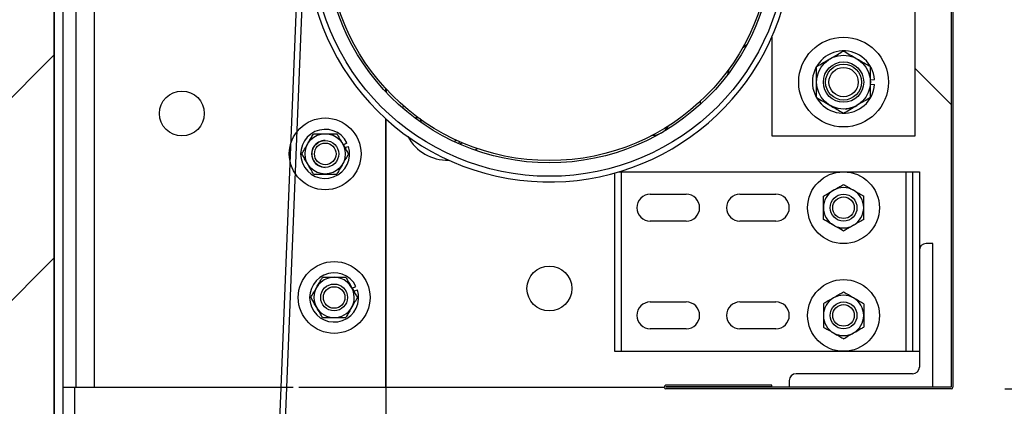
# Model space of a CAD drawing. Header units: inches. Extents: x 170 to 312, y 215 to 248.
# Tile 171 of 256: x 210.538 to 211.396, y 224.086 to 224.423. Entities that reach past the tile are written whole.
import ezdxf

# ---------------------------------------------------------------- set-up
doc = ezdxf.new("R2010")
doc.units = ezdxf.units.IN
doc.header["$LTSCALE"] = 0.25
doc.header["$MEASUREMENT"] = 0
doc.layers.add('ANNOTATIONS', color=1, linetype='Continuous')
doc.layers.add('STANDARD MOTOR RH', color=7, linetype='Continuous')
doc.styles.add('ARIAL', font='arial.ttf', dxfattribs={"height": 0.09375})
doc.dimstyles.new('STANDARD$0', dxfattribs={"dimtxt": 0.09375, "dimasz": 0.09375, "dimexe": 0.03125, "dimexo": 0.046875, "dimgap": 0.09, "dimtad": 0, "dimtih": 1, "dimtoh": 1, "dimdec": 4, "dimzin": 0, "dimdsep": 46, "dimtxsty": 'ARIAL', "dimcen": 0.09, "dimadec": 0, "dimazin": 0, "dimtfac": 1, "dimtdec": 4, "dimtofl": 0, "dimtmove": 0, "dimatfit": 1, "dimfxl": 1, "dimtolj": 1, "dimtzin": 0, "dimarcsym": 0})

# ---------------------------------------------------------------- blocks, each defined once
blk = doc.blocks.new('*D202')
at = {"layer": 'ANNOTATIONS', "color": 0, "lineweight": -2, "transparency": 16777216}
for p, q in [((211.3964, 224.10114), (211.79493, 224.10114)), ((211.76368, 224.00739), (211.76368, 223.89519)), ((211.76368, 223.50886), (211.76368, 223.62106)), ((210.61515, 223.41511), (211.79493, 223.41511))]:
    blk.add_line(p, q, dxfattribs=at)
at = {"layer": 'ANNOTATIONS', "color": 0, "transparency": 16777216}
for points in [[(211.74805, 224.00739), (211.7793, 224.00739), (211.76368, 224.10114)], [(211.74805, 223.50886), (211.7793, 223.50886), (211.76368, 223.41511)]]:
    blk.add_solid(points, dxfattribs=at)
at = {"layer": 'defpoints', "color": 0, "transparency": 16777216}
for p in [(211.34953, 224.10114), (211.76368, 224.10114), (210.56828, 223.41511)]:
    blk.add_point(p, dxfattribs=at)
at = {"layer": 'ANNOTATIONS', "color": 0, "transparency": 16777216, "insert": (211.76368, 223.75813), "char_height": 0.09375, "attachment_point": 5, "style": 'ARIAL'}
blk.add_mtext('\\A1;11"', dxfattribs=at)
blk = doc.blocks.new('*D115')
at = {"layer": 'ANNOTATIONS', "color": 0, "lineweight": -2, "transparency": 16777216}
for p, q in [((211.3964, 224.88534), (211.79493, 224.88534)), ((211.76368, 224.79159), (211.76368, 224.63171)), ((211.76368, 224.19489), (211.76368, 224.35476)), ((211.3964, 224.10114), (211.79493, 224.10114))]:
    blk.add_line(p, q, dxfattribs=at)
at = {"layer": 'ANNOTATIONS', "color": 0, "transparency": 16777216}
for points in [[(211.74805, 224.79159), (211.7793, 224.79159), (211.76368, 224.88534)], [(211.74805, 224.19489), (211.7793, 224.19489), (211.76368, 224.10114)]]:
    blk.add_solid(points, dxfattribs=at)
at = {"layer": 'defpoints', "color": 0, "transparency": 16777216}
for p in [(211.34953, 224.88534), (211.34953, 224.10114), (211.76368, 224.10114)]:
    blk.add_point(p, dxfattribs=at)
at = {"layer": 'ANNOTATIONS', "color": 0, "transparency": 16777216, "insert": (211.76368, 224.49324), "char_height": 0.09375, "attachment_point": 5, "style": 'ARIAL'}
blk.add_mtext('\\A1;16 1/2"', dxfattribs=at)
blk = doc.blocks.new('*D116')
at = {"layer": 'ANNOTATIONS', "color": 0, "lineweight": -2, "transparency": 16777216}
for p, q in [((211.39788, 224.88534), (211.79493, 224.88534)), ((211.76368, 224.79159), (211.76368, 224.63171)), ((211.76368, 224.19489), (211.76368, 224.35476)), ((211.3964, 224.10114), (211.79493, 224.10114))]:
    blk.add_line(p, q, dxfattribs=at)
at = {"layer": 'ANNOTATIONS', "color": 0, "transparency": 16777216}
for points in [[(211.74805, 224.79159), (211.7793, 224.79159), (211.76368, 224.88534)], [(211.74805, 224.19489), (211.7793, 224.19489), (211.76368, 224.10114)]]:
    blk.add_solid(points, dxfattribs=at)
at = {"layer": 'defpoints', "color": 0, "transparency": 16777216}
for p in [(211.351, 224.88534), (211.34953, 224.10114), (211.76368, 224.10114)]:
    blk.add_point(p, dxfattribs=at)
at = {"layer": 'ANNOTATIONS', "color": 0, "transparency": 16777216, "insert": (211.76368, 224.49324), "char_height": 0.09375, "attachment_point": 5, "style": 'ARIAL'}
blk.add_mtext('\\A1;16 1/2"', dxfattribs=at)
blk = doc.blocks.new('*D117')
at = {"layer": 'ANNOTATIONS', "color": 0, "lineweight": -2, "transparency": 16777216}
for p, q in [((211.3964, 224.10114), (211.79493, 224.10114)), ((211.76368, 224.00739), (211.76368, 223.895)), ((211.76368, 223.50886), (211.76368, 223.62125)), ((210.61515, 223.41511), (211.79493, 223.41511))]:
    blk.add_line(p, q, dxfattribs=at)
at = {"layer": 'ANNOTATIONS', "color": 0, "transparency": 16777216}
for points in [[(211.74805, 224.00739), (211.7793, 224.00739), (211.76368, 224.10114)], [(211.74805, 223.50886), (211.7793, 223.50886), (211.76368, 223.41511)]]:
    blk.add_solid(points, dxfattribs=at)
at = {"layer": 'defpoints', "color": 0, "transparency": 16777216}
for p in [(211.34953, 224.10114), (211.76368, 224.10114), (210.56828, 223.41511)]:
    blk.add_point(p, dxfattribs=at)
at = {"layer": 'ANNOTATIONS', "color": 0, "transparency": 16777216, "insert": (211.76368, 223.75813), "char_height": 0.09375, "attachment_point": 5, "style": 'ARIAL'}
blk.add_mtext('\\A1;  ', dxfattribs=at)
blk = doc.blocks.new('*D118')
at = {"layer": 'ANNOTATIONS', "color": 0, "lineweight": -2, "transparency": 16777216}
for p, q in [((211.3964, 224.88534), (212.23101, 224.88534)), ((212.19976, 224.79159), (212.19976, 224.2887)), ((212.19976, 223.50886), (212.19976, 224.01175)), ((210.61515, 223.41511), (212.23101, 223.41511))]:
    blk.add_line(p, q, dxfattribs=at)
at = {"layer": 'ANNOTATIONS', "color": 0, "transparency": 16777216}
for points in [[(212.18414, 224.79159), (212.21539, 224.79159), (212.19976, 224.88534)], [(212.18414, 223.50886), (212.21539, 223.50886), (212.19976, 223.41511)]]:
    blk.add_solid(points, dxfattribs=at)
at = {"layer": 'defpoints', "color": 0, "transparency": 16777216}
for p in [(211.34953, 224.88534), (212.19976, 224.88534), (210.56828, 223.41511)]:
    blk.add_point(p, dxfattribs=at)
at = {"layer": 'ANNOTATIONS', "color": 0, "transparency": 16777216, "insert": (212.19976, 224.15023), "char_height": 0.09375, "attachment_point": 5, "style": 'ARIAL'}
blk.add_mtext('\\A1;27 1/2"', dxfattribs=at)

msp = doc.modelspace()

# ---------------------------------------------------------------- hatches: boundary and pattern name
at = {"layer": 'STANDARD MOTOR RH'}
h = msp.add_hatch(dxfattribs=at)
h.set_pattern_fill('ANSI31', color=256, style=0)
h.set_pattern_definition([(45, (25.26485, -31.62213), (-0.08838835, 0.08838835), [])])
edge = h.paths.add_edge_path()
edge.add_line((210.05265, 226.02602), (210.05265, 223.41511))
edge.add_line((210.05265, 223.41511), (210.56828, 223.41511))
edge.add_line((210.56828, 226.02602), (210.56828, 223.41511))
edge = h.paths.add_edge_path()
edge.add_line((210.00626, 226.02602), (210.29337, 226.02602))
edge.add_line((210.29337, 226.02602), (210.29337, 225.95732))
edge.add_line((210.29337, 225.95732), (210.33178, 226.09068))
edge.add_line((210.33178, 226.09068), (210.33178, 226.02602))
edge.add_line((210.33178, 226.02602), (210.62697, 226.02602))

# ---------------------------------------------------------------- linework, layer by layer
for p, q in [((210.56828, 220.41511), (210.56828, 226.02602)), ((210.56828, 226.02602), (210.56828, 223.41511)), ((211.34953, 224.88386), (211.34953, 224.10261)), ((211.351, 224.88386), (211.351, 224.10261)), ((210.57571, 224.85261), (210.57571, 223.98124)), ((210.58743, 224.10261), (210.58743, 224.85261)), ((210.60306, 224.85261), (210.60306, 224.10261)), ((211.31828, 224.32136), (211.31828, 224.66511)), ((210.78132, 224.49333), (210.74412, 223.57286)), ((210.78624, 224.49314), (210.74904, 223.57286)), ((211.19328, 224.4073), (211.19328, 224.32136)), ((211.15586, 224.37944), (211.15475, 224.3747)), ((211.31828, 224.37996), (211.34953, 224.34871)), ((211.27921, 224.37008), (211.28285, 224.37037)), ((211.27921, 224.36639), (211.28285, 224.36611)), ((210.85696, 224.35973), (210.85696, 224.36261)), ((210.85728, 224.36227), (210.85728, 224.3594)), ((211.13078, 224.35125), (211.13078, 224.3486)), ((210.88351, 224.33855), (210.88371, 224.33597)), ((210.85696, 224.10261), (210.85696, 224.33639)), ((210.85728, 223.69636), (210.85728, 224.33611)), ((210.8869, 224.33645), (210.88789, 224.3335)), ((211.19328, 224.32136), (211.31828, 224.32136)), ((210.81989, 224.31371), (210.82324, 224.31541)), ((210.8213, 224.31127), (210.82452, 224.31231)), ((210.93684, 224.31032), (210.93511, 224.30885)), ((211.05619, 224.289), (211.05619, 224.13386)), ((211.06006, 224.29011), (211.32181, 224.29011)), ((211.06205, 224.29011), (211.06205, 224.13386)), ((211.31009, 224.29011), (211.31009, 224.13386)), ((211.31595, 224.29011), (211.31595, 224.13386)), ((211.32181, 224.29011), (211.32181, 224.12019)), ((211.08744, 224.27058), (211.11869, 224.27058)), ((211.16556, 224.27058), (211.19681, 224.27058)), ((211.11869, 224.24714), (211.08744, 224.24714)), ((211.19681, 224.24714), (211.16556, 224.24714)), ((211.33353, 224.22761), (211.32767, 224.22761)), ((211.33353, 224.10261), (211.33353, 224.22761)), ((210.8277, 224.18871), (210.83105, 224.19041)), ((210.82911, 224.18627), (210.83233, 224.18732)), ((211.08744, 224.17683), (211.11869, 224.17683)), ((211.16556, 224.17683), (211.19681, 224.17683)), ((211.11869, 224.15339), (211.08744, 224.15339)), ((211.19681, 224.15339), (211.16556, 224.15339)), ((211.05619, 224.13386), (211.32181, 224.13386)), ((211.31595, 224.11433), (211.21439, 224.11433)), ((211.20853, 224.10847), (211.20853, 224.10261)), ((210.57571, 224.10261), (210.77639, 224.10261)), ((210.58615, 223.94966), (210.58615, 224.10261)), ((210.78131, 224.10261), (210.85696, 224.10261)), ((210.85728, 224.10261), (211.09953, 224.10261)), ((211.19328, 224.10433), (211.10112, 224.10433)), ((211.19328, 224.10286), (211.10112, 224.10286)), ((211.34953, 224.10261), (211.10112, 224.10261)), ((211.34953, 224.10114), (211.10112, 224.10114)), ((211.19328, 224.10286), (211.19328, 224.10433))]:
    msp.add_line(p, q, dxfattribs=at)
at = {"layer": 'STANDARD MOTOR RH', "flags": 128}
for points in [[(211.17151, 224.40068), (211.16892, 224.39878), (211.16764, 224.39771)], [(210.87205, 224.34526), (210.87225, 224.34643), (210.87246, 224.34749)], [(210.88815, 224.3328), (210.88766, 224.33481), (210.88751, 224.33563)], [(210.91904, 224.31743), (210.91813, 224.3171), (210.91627, 224.31656)], [(210.92124, 224.3143), (210.92151, 224.31442), (210.92357, 224.31542)]]:
    msp.add_lwpolyline(points, dxfattribs=at)
at = {"layer": 'STANDARD MOTOR RH'}
for centre, radius in [((210.99953, 224.49324), 0.20703), ((210.99953, 224.49324), 0.19531), ((210.99953, 224.49324), 0.19336), ((211.25578, 224.36824), 0.03906), ((211.25578, 224.36824), 0.02344), ((211.25578, 224.36824), 0.01758), ((211.25578, 224.36824), 0.01563), ((211.25578, 224.36824), 0.01276), ((210.67941, 224.34089), 0.01953), ((210.80421, 224.30574), 0.03125), ((210.80421, 224.30574), 0.01756), ((210.80428, 224.30574), 0.01172), ((210.80428, 224.30574), 0.00939), ((211.25578, 224.25886), 0.03125), ((211.25578, 224.25886), 0.01172), ((211.25578, 224.25886), 0.00939), ((210.81203, 224.18074), 0.03125), ((210.99953, 224.18855), 0.01953), ((210.81203, 224.18074), 0.01172), ((211.25578, 224.16511), 0.03125), ((210.81203, 224.18074), 0.00939), ((211.25578, 224.16511), 0.01172), ((211.25578, 224.16511), 0.00939)]:
    msp.add_circle(centre, radius, dxfattribs=at)
for centre, radius, start, end in [((210.99953, 224.49324), 0.21195, 0.34441, 343.1474), ((211.25578, 224.36824), 0.02716, 4.4994, 355.50026), ((211.25578, 224.36824), 0.02344, 273.34701, 300), ((211.08839, 224.33932), 0.01758, 271.46319, 328.53681), ((210.80421, 224.30574), 0.02134, 26.94828, 17.94828), ((210.91066, 224.33932), 0.03906, 208.25718, 271.74282), ((210.80421, 224.30574), 0.01172, 89.85986, 270), ((211.08744, 224.25886), 0.01172, 90, 270), ((211.11869, 224.25886), 0.01172, 270, 90), ((211.16556, 224.25886), 0.01172, 90, 270), ((211.19681, 224.25886), 0.01172, 270, 90), ((211.25578, 224.25886), 0.01756, 120, 239.99999), ((211.25578, 224.25886), 0.01756, 60, 120), ((211.25578, 224.25886), 0.01756, 300, 60.00001), ((211.25578, 224.25886), 0.01756, 240, 300), ((211.32767, 224.22175), 0.00586, 90, 180), ((210.81203, 224.18074), 0.02134, 26.94828, 17.94828), ((210.81203, 224.18074), 0.01756, 330, 209.99996), ((211.08744, 224.16511), 0.01172, 90, 270), ((211.11869, 224.16511), 0.01172, 270, 90), ((211.16556, 224.16511), 0.01172, 90, 270), ((211.19681, 224.16511), 0.01172, 270, 90), ((211.25578, 224.16511), 0.01756, 120, 239.99999), ((211.25578, 224.16511), 0.01756, 60, 120), ((211.25578, 224.16511), 0.01756, 300, 60.00001), ((210.81203, 224.18074), 0.01756, 210, 330.00003), ((211.25578, 224.16511), 0.01756, 240, 300), ((211.21439, 224.10847), 0.00586, 90, 180), ((211.31595, 224.12019), 0.00586, 270, 0), ((211.10112, 224.10274), 0.0016, 90, 270), ((211.10112, 224.10274), 0.000123, 90, 270), ((211.34953, 224.10261), 0.00148, 270, 0)]:
    msp.add_arc(centre, radius, start, end, dxfattribs=at)
for points, knots in [([(211.24406, 224.38854), (211.2457, 224.38948), (211.24904, 224.39141), (211.25292, 224.39365), (211.25513, 224.39493), (211.25578, 224.3953)], [0, 0, 0, 0, 0.406324, 0.827252, 1, 1, 1, 1]), ([(211.25578, 224.3953), (211.2576, 224.39425), (211.26131, 224.39211), (211.26536, 224.38977), (211.26744, 224.38857), (211.2675, 224.38854)], [0, 0, 0, 0, 0.4843425, 0.9863147, 1, 1, 1, 1]), ([(211.23234, 224.38177), (211.23416, 224.38282), (211.23787, 224.38496), (211.24193, 224.3873), (211.244, 224.3885), (211.24406, 224.38854)], [0, 0, 0, 0, 0.4843425, 0.9863147, 1, 1, 1, 1]), ([(211.23234, 224.36824), (211.23234, 224.36855), (211.23234, 224.37058), (211.23234, 224.37436), (211.23234, 224.37854), (211.23234, 224.38097), (211.23234, 224.38177)], [0, 0, 0, 0, 0.066506, 0.435266, 0.81456, 1, 1, 1, 1]), ([(211.2675, 224.38854), (211.26914, 224.38759), (211.27248, 224.38566), (211.27636, 224.38342), (211.27857, 224.38214), (211.27921, 224.38177)], [0, 0, 0, 0, 0.406295, 0.827264, 1, 1, 1, 1]), ([(211.27921, 224.36824), (211.27921, 224.36855), (211.27921, 224.37058), (211.27921, 224.37436), (211.27921, 224.37854), (211.27921, 224.38097), (211.27921, 224.38177)], [0, 0, 0, 0, 0.066506, 0.435266, 0.81456, 1, 1, 1, 1]), ([(211.23234, 224.35471), (211.23234, 224.35585), (211.23234, 224.35856), (211.23234, 224.36308), (211.23234, 224.3665), (211.23234, 224.36824)], [0, 0, 0, 0, 0.2654548, 0.6280536, 1, 1, 1, 1]), ([(211.27921, 224.35471), (211.27921, 224.35585), (211.27921, 224.35856), (211.27921, 224.36308), (211.27921, 224.3665), (211.27921, 224.36824)], [0, 0, 0, 0, 0.2654548, 0.6280536, 1, 1, 1, 1]), ([(211.23234, 224.35471), (211.23416, 224.35365), (211.23787, 224.35151), (211.24193, 224.34917), (211.244, 224.34797), (211.24406, 224.34794)], [0, 0, 0, 0, 0.4843425, 0.9863147, 1, 1, 1, 1]), ([(211.27921, 224.35471), (211.27739, 224.35365), (211.27368, 224.35151), (211.26963, 224.34917), (211.26755, 224.34797), (211.2675, 224.34794)], [0, 0, 0, 0, 0.4843425, 0.9863147, 1, 1, 1, 1]), ([(211.24406, 224.34794), (211.2457, 224.34699), (211.24904, 224.34506), (211.25292, 224.34282), (211.25513, 224.34155), (211.25578, 224.34117)], [0, 0, 0, 0, 0.406324, 0.827252, 1, 1, 1, 1]), ([(211.25578, 224.34117), (211.2576, 224.34223), (211.26131, 224.34437), (211.26536, 224.34671), (211.26744, 224.34791), (211.2675, 224.34794)], [0, 0, 0, 0, 0.4843425, 0.9863147, 1, 1, 1, 1]), ([(210.789, 224.31452), (210.78971, 224.31575), (210.79116, 224.31825), (210.79284, 224.32116), (210.79379, 224.32281), (210.79407, 224.3233)], [0, 0, 0, 0, 0.4057471, 0.8261649, 1, 1, 1, 1]), ([(210.79407, 224.3233), (210.79493, 224.3233), (210.79815, 224.3233), (210.80165, 224.3233), (210.80421, 224.3233)], [0, 0, 0, 0, 0.266219, 1, 1, 1, 1]), ([(210.80421, 224.3233), (210.80444, 224.3233), (210.80727, 224.3233), (210.81075, 224.3233), (210.81375, 224.3233), (210.81435, 224.3233)], [0, 0, 0, 0, 0.066046, 0.812928, 1, 1, 1, 1]), ([(210.81435, 224.3233), (210.81514, 224.32194), (210.81675, 224.31916), (210.8185, 224.31612), (210.8194, 224.31456), (210.81942, 224.31452)], [0, 0, 0, 0, 0.4840327, 0.9856318, 1, 1, 1, 1]), ([(210.78393, 224.30574), (210.78472, 224.3071), (210.78633, 224.30988), (210.78808, 224.31292), (210.78898, 224.31448), (210.789, 224.31452)], [0, 0, 0, 0, 0.4840327, 0.9856318, 1, 1, 1, 1]), ([(210.81942, 224.31452), (210.82013, 224.31329), (210.82158, 224.31079), (210.82326, 224.30788), (210.82421, 224.30622), (210.82449, 224.30574)], [0, 0, 0, 0, 0.405748, 0.82612, 1, 1, 1, 1]), ([(210.92179, 224.3165), (210.92144, 224.31611), (210.92092, 224.31552), (210.92042, 224.31496), (210.92026, 224.31476)], [0, 0, 0, 0, 0.659553, 1, 1, 1, 1]), ([(210.789, 224.29696), (210.7883, 224.29818), (210.78685, 224.30068), (210.78517, 224.30359), (210.78421, 224.30525), (210.78393, 224.30574)], [0, 0, 0, 0, 0.405694, 0.826067, 1, 1, 1, 1]), ([(210.82449, 224.30574), (210.82371, 224.30437), (210.8221, 224.30159), (210.82035, 224.29856), (210.81945, 224.297), (210.81942, 224.29696)], [0, 0, 0, 0, 0.483978, 0.985632, 1, 1, 1, 1]), ([(210.79407, 224.28818), (210.79329, 224.28954), (210.79168, 224.29232), (210.78994, 224.29536), (210.78903, 224.29691), (210.789, 224.29696)], [0, 0, 0, 0, 0.483978, 0.985575, 1, 1, 1, 1]), ([(210.81942, 224.29696), (210.81871, 224.29573), (210.81727, 224.29323), (210.81559, 224.29032), (210.81463, 224.28866), (210.81435, 224.28818)], [0, 0, 0, 0, 0.405748, 0.826113, 1, 1, 1, 1]), ([(210.79407, 224.28818), (210.79493, 224.28818), (210.79815, 224.28818), (210.80165, 224.28818), (210.80421, 224.28818)], [0, 0, 0, 0, 0.266219, 1, 1, 1, 1]), ([(210.80421, 224.28818), (210.80444, 224.28818), (210.80727, 224.28818), (210.81075, 224.28818), (210.81375, 224.28818), (210.81435, 224.28818)], [0, 0, 0, 0, 0.066046, 0.812928, 1, 1, 1, 1]), ([(211.247, 224.27407), (211.24822, 224.27478), (211.25072, 224.27622), (211.25363, 224.2779), (211.25529, 224.27886), (211.25578, 224.27914)], [0, 0, 0, 0, 0.405747, 0.826139, 1, 1, 1, 1]), ([(211.25578, 224.27914), (211.25714, 224.27835), (211.25992, 224.27675), (211.26296, 224.275), (211.26451, 224.2741), (211.26456, 224.27407)], [0, 0, 0, 0, 0.484053, 0.985632, 1, 1, 1, 1]), ([(211.23821, 224.269), (211.23958, 224.26979), (211.24236, 224.27139), (211.24539, 224.27315), (211.24695, 224.27405), (211.247, 224.27407)], [0, 0, 0, 0, 0.483959, 0.985632, 1, 1, 1, 1]), ([(211.23821, 224.25886), (211.23821, 224.25909), (211.23821, 224.26192), (211.23821, 224.2654), (211.23821, 224.2684), (211.23821, 224.269)], [0, 0, 0, 0, 0.065993, 0.812917, 1, 1, 1, 1]), ([(211.26456, 224.27407), (211.26579, 224.27336), (211.26828, 224.27192), (211.27119, 224.27024), (211.27285, 224.26928), (211.27334, 224.269)], [0, 0, 0, 0, 0.40572, 0.826139, 1, 1, 1, 1]), ([(211.27334, 224.25886), (211.27334, 224.25909), (211.27334, 224.26192), (211.27334, 224.2654), (211.27334, 224.2684), (211.27334, 224.269)], [0, 0, 0, 0, 0.065993, 0.812917, 1, 1, 1, 1]), ([(211.23821, 224.24872), (211.23821, 224.24958), (211.23821, 224.2528), (211.23821, 224.2563), (211.23821, 224.25886)], [0, 0, 0, 0, 0.266165, 1, 1, 1, 1]), ([(211.27334, 224.24872), (211.27334, 224.24958), (211.27334, 224.2528), (211.27334, 224.2563), (211.27334, 224.25886)], [0, 0, 0, 0, 0.266165, 1, 1, 1, 1]), ([(211.247, 224.24365), (211.24577, 224.24436), (211.24327, 224.2458), (211.24036, 224.24748), (211.2387, 224.24844), (211.23821, 224.24872)], [0, 0, 0, 0, 0.40572, 0.826139, 1, 1, 1, 1]), ([(211.25578, 224.23858), (211.25441, 224.23937), (211.25163, 224.24097), (211.2486, 224.24273), (211.24704, 224.24363), (211.247, 224.24365)], [0, 0, 0, 0, 0.483959, 0.985632, 1, 1, 1, 1]), ([(211.26456, 224.24365), (211.26333, 224.24294), (211.26083, 224.2415), (211.25792, 224.23982), (211.25626, 224.23886), (211.25578, 224.23858)], [0, 0, 0, 0, 0.405747, 0.826139, 1, 1, 1, 1]), ([(211.27334, 224.24872), (211.27197, 224.24794), (211.2692, 224.24633), (211.26616, 224.24458), (211.2646, 224.24368), (211.26456, 224.24365)], [0, 0, 0, 0, 0.483959, 0.985632, 1, 1, 1, 1]), ([(210.79682, 224.18952), (210.79753, 224.19075), (210.79897, 224.19325), (210.80065, 224.19616), (210.80161, 224.19781), (210.80189, 224.1983)], [0, 0, 0, 0, 0.405701, 0.826067, 1, 1, 1, 1]), ([(210.80189, 224.1983), (210.80274, 224.1983), (210.80597, 224.1983), (210.80946, 224.1983), (210.81203, 224.1983)], [0, 0, 0, 0, 0.266112, 1, 1, 1, 1]), ([(210.81203, 224.1983), (210.81226, 224.1983), (210.81509, 224.1983), (210.81856, 224.1983), (210.82157, 224.1983), (210.82217, 224.1983)], [0, 0, 0, 0, 0.066046, 0.812822, 1, 1, 1, 1]), ([(210.82217, 224.1983), (210.82295, 224.19694), (210.82456, 224.19416), (210.82631, 224.19112), (210.82721, 224.18956), (210.82724, 224.18952)], [0, 0, 0, 0, 0.483978, 0.985632, 1, 1, 1, 1]), ([(210.79175, 224.18074), (210.79253, 224.1821), (210.79414, 224.18488), (210.79589, 224.18792), (210.79679, 224.18948), (210.79682, 224.18952)], [0, 0, 0, 0, 0.483955, 0.985633, 1, 1, 1, 1]), ([(210.82724, 224.18952), (210.82795, 224.18829), (210.82939, 224.18579), (210.83107, 224.18288), (210.83203, 224.18122), (210.83231, 224.18074)], [0, 0, 0, 0, 0.405675, 0.826075, 1, 1, 1, 1]), ([(211.25578, 224.18539), (211.25441, 224.1846), (211.25163, 224.183), (211.2486, 224.18125), (211.24704, 224.18035), (211.247, 224.18032)], [0, 0, 0, 0, 0.483959, 0.985632, 1, 1, 1, 1]), ([(211.26456, 224.18032), (211.26333, 224.18103), (211.26083, 224.18247), (211.25792, 224.18415), (211.25626, 224.18511), (211.25578, 224.18539)], [0, 0, 0, 0, 0.405747, 0.826139, 1, 1, 1, 1]), ([(210.79682, 224.17196), (210.79611, 224.17318), (210.79466, 224.17568), (210.79299, 224.17859), (210.79203, 224.18025), (210.79175, 224.18074)], [0, 0, 0, 0, 0.405748, 0.826113, 1, 1, 1, 1]), ([(210.83231, 224.18074), (210.83152, 224.17937), (210.82991, 224.17659), (210.82816, 224.17356), (210.82726, 224.172), (210.82724, 224.17196)], [0, 0, 0, 0, 0.4840327, 0.9856318, 1, 1, 1, 1]), ([(211.247, 224.18032), (211.24577, 224.17961), (211.24327, 224.17817), (211.24036, 224.17649), (211.2387, 224.17553), (211.23821, 224.17525)], [0, 0, 0, 0, 0.40572, 0.826139, 1, 1, 1, 1]), ([(211.23821, 224.17525), (211.23821, 224.17439), (211.23821, 224.17117), (211.23821, 224.16768), (211.23821, 224.16511)], [0, 0, 0, 0, 0.266165, 1, 1, 1, 1]), ([(211.27334, 224.17525), (211.27197, 224.17604), (211.2692, 224.17764), (211.26616, 224.1794), (211.2646, 224.1803), (211.26456, 224.18032)], [0, 0, 0, 0, 0.483959, 0.985632, 1, 1, 1, 1]), ([(211.27334, 224.17525), (211.27334, 224.17439), (211.27334, 224.17117), (211.27334, 224.16768), (211.27334, 224.16511)], [0, 0, 0, 0, 0.266165, 1, 1, 1, 1]), ([(210.80189, 224.16318), (210.8011, 224.16454), (210.7995, 224.16732), (210.79774, 224.17035), (210.79684, 224.17191), (210.79682, 224.17196)], [0, 0, 0, 0, 0.4840327, 0.9856318, 1, 1, 1, 1]), ([(210.82724, 224.17196), (210.82653, 224.17073), (210.82509, 224.16823), (210.8234, 224.16532), (210.82245, 224.16366), (210.82217, 224.16318)], [0, 0, 0, 0, 0.405748, 0.82612, 1, 1, 1, 1]), ([(210.80189, 224.16318), (210.80274, 224.16318), (210.80597, 224.16318), (210.80946, 224.16318), (210.81203, 224.16318)], [0, 0, 0, 0, 0.266112, 1, 1, 1, 1]), ([(210.81203, 224.16318), (210.81226, 224.16318), (210.81509, 224.16318), (210.81856, 224.16318), (210.82157, 224.16318), (210.82217, 224.16318)], [0, 0, 0, 0, 0.066046, 0.812822, 1, 1, 1, 1]), ([(211.23821, 224.16511), (211.23821, 224.16488), (211.23821, 224.16205), (211.23821, 224.15858), (211.23821, 224.15557), (211.23821, 224.15497)], [0, 0, 0, 0, 0.065993, 0.812917, 1, 1, 1, 1]), ([(211.27334, 224.16511), (211.27334, 224.16488), (211.27334, 224.16205), (211.27334, 224.15858), (211.27334, 224.15557), (211.27334, 224.15497)], [0, 0, 0, 0, 0.065993, 0.812917, 1, 1, 1, 1]), ([(211.23821, 224.15497), (211.23958, 224.15419), (211.24236, 224.15258), (211.24539, 224.15083), (211.24695, 224.14993), (211.247, 224.1499)], [0, 0, 0, 0, 0.483959, 0.985632, 1, 1, 1, 1]), ([(211.247, 224.1499), (211.24822, 224.14919), (211.25072, 224.14775), (211.25363, 224.14607), (211.25529, 224.14511), (211.25578, 224.14483)], [0, 0, 0, 0, 0.405747, 0.826139, 1, 1, 1, 1]), ([(211.25578, 224.14483), (211.25714, 224.14562), (211.25992, 224.14722), (211.26296, 224.14898), (211.26451, 224.14988), (211.26456, 224.1499)], [0, 0, 0, 0, 0.484053, 0.985632, 1, 1, 1, 1]), ([(211.26456, 224.1499), (211.26579, 224.15061), (211.26828, 224.15205), (211.27119, 224.15373), (211.27285, 224.15469), (211.27334, 224.15497)], [0, 0, 0, 0, 0.40572, 0.826139, 1, 1, 1, 1])]:
    msp.add_open_spline(points, degree=3, knots=knots, dxfattribs=at)

# ---------------------------------------------------------------- dimensions: what is measured, and where the dimension line sits
at = {"layer": 'ANNOTATIONS'}
for base, p1, p2, text, picture, middle in [((212.19976, 224.88534), (210.56828, 223.41511), (211.34953, 224.88534), '27 1/2"', '*D118', (212.19976, 224.15023)), ((211.76368, 224.10114), (211.34953, 224.88534), (211.34953, 224.10114), '16 1/2"', '*D115', (211.76368, 224.49324)), ((211.76368, 224.10114), (211.351, 224.88534), (211.34953, 224.10114), '16 1/2"', '*D116', (211.76368, 224.49324))]:
    dim = msp.add_linear_dim(base=base, p1=p1, p2=p2, angle=90, text=text, dimstyle='STANDARD$0', dxfattribs=at)
    dim.commit()
    dim.dimension.update_dxf_attribs({"geometry": picture, "text_midpoint": middle, "dimtype": 160})
for text, picture in [('11"', '*D202'), ('  ', '*D117')]:
    dim = msp.add_linear_dim(base=(211.76368, 224.10114), p1=(210.56828, 223.41511), p2=(211.34953, 224.10114), angle=90, text=text, dimstyle='STANDARD$0', dxfattribs=at)
    dim.commit()
    dim.dimension.update_dxf_attribs({"geometry": picture, "text_midpoint": (211.76368, 223.75813)})

doc.saveas('drawing.dxf')
